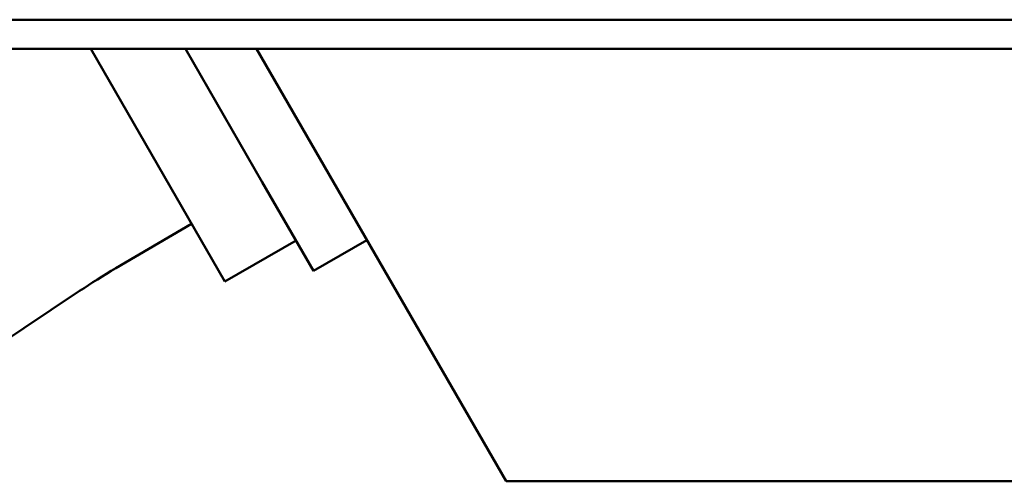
# Model space of a CAD drawing. Header units: millimetres. Extents: x 0 to 2239, y -60 to 841.
# Tile 7 of 165: x 311 to 345, y 155 to 170. Entities that reach past the tile are written whole.
import ezdxf

# ---------------------------------------------------------------- set-up
doc = ezdxf.new("R2010")
doc.units = ezdxf.units.MM
doc.layers.add('Sichtbar (ISO)', color=7, linetype='Continuous', lineweight=50)

msp = doc.modelspace()

# ---------------------------------------------------------------- linework, layer by layer
at = {"layer": 'Sichtbar (ISO)'}
for p, q in [((175.787, 170.273), (614.787, 170.273)), ((175.787, 169.273), (614.787, 169.273)), ((318.194, 161.339), (313.613, 169.273)), ((316.846, 169.273), (319.468, 164.732)), ((327.787, 154.523), (319.271, 169.273)), ((321.218, 161.701), (319.468, 164.732)), ((317.054, 163.313), (314.467, 161.792)), ((320.618, 162.739), (318.194, 161.339)), ((321.219, 161.7), (323.037, 162.75)), ((321.218, 161.701), (321.219, 161.7)), ((313.232, 161.017), (307.548, 157.215)), ((327.787, 154.523), (462.787, 154.523))]:
    msp.add_line(p, q, dxfattribs=at)
msp.add_arc((327.132, 140.237), 25, 120.4367, 123.7782, dxfattribs=at)

doc.saveas('drawing.dxf')
